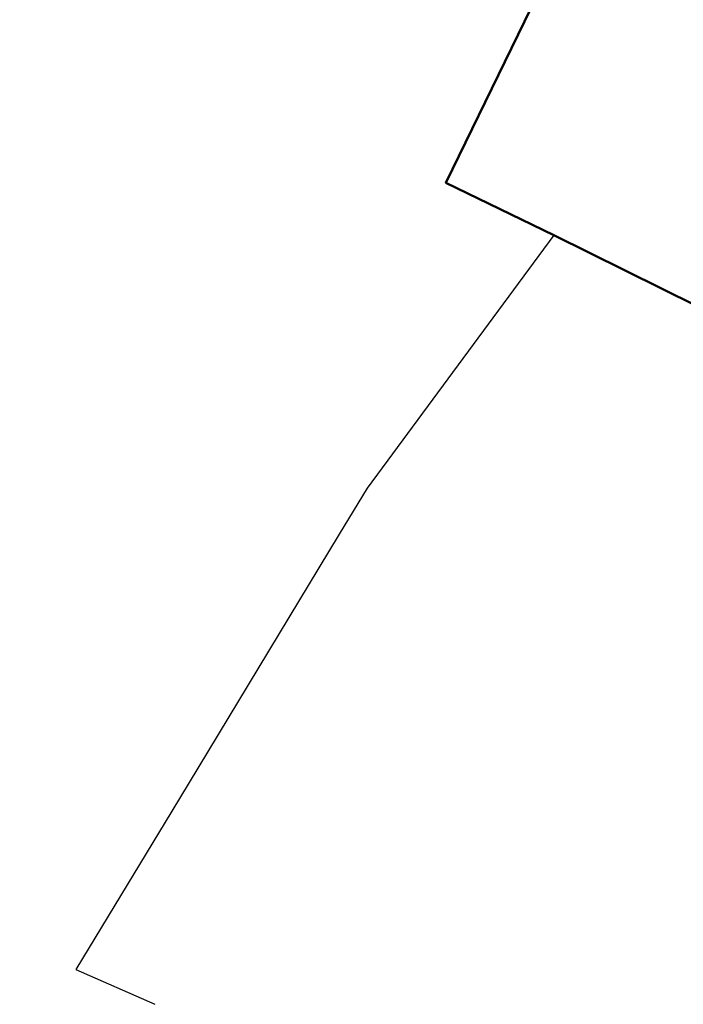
# Model space of a CAD drawing. Header units: metres. Extents: x -75 to 65, y -68 to 92.
# Tile 1 of 34: x -75 to -8, y -68 to 31. Entities that reach past the tile are written whole.
import ezdxf

# ---------------------------------------------------------------- set-up
doc = ezdxf.new("R2010")
doc.units = ezdxf.units.M
doc.linetypes.add('AUSGEZOGEN', pattern=[0])
doc.layers.add('XR$1$000 Kataster', color=7, linetype='AUSGEZOGEN')

# ---------------------------------------------------------------- blocks, each defined once
blk = doc.blocks.new('COMPLEXOBJECT_23')
at = {"layer": 'XR$1$000 Kataster', "color": 7, "linetype": 'AUSGEZOGEN', "lineweight": 25, "transparency": 33554687}
for p, q in [((55.119, -53.151), (37.32, -41.467)), ((62.163, -67.877), (62.176, -65.511))]:
    blk.add_line(p, q, dxfattribs=at)
blk.add_lwpolyline([(26.045, -20.515), (26.032, -14.649), (0.966, -14.722), (-7.093, 1.951), (-21.438, 9.026), (-40.11, -16.256), (-42.902, -20.867), (-57.056, -44.247), (-59.658, -48.547), (-69.25, -64.395), (-61.357, -67.877)], dxfattribs=at)
for centre, radius, start, end in [((51.122, -20.568), 25.077, 179.87851, 208.34086), ((51.078, -20.519), 25.062, 208.48766, 236.70364), ((49.107, -64.806), 13.114, 29.88468, 62.71128), ((49.105, -64.759), 13.092, 356.70404, 29.70199)]:
    blk.add_arc(centre, radius, start, end, dxfattribs=at)
blk = doc.blocks.new('COMPLEXOBJECT_27')
at = {"layer": 'XR$1$000 Kataster', "color": 7, "linetype": 'AUSGEZOGEN', "lineweight": 50, "transparency": 33554687}
for points in [[(-34.786, 59.698), (-34.757, 70.44), (-34.734, 91.988)], [(-74.863, 68.385), (-71.22, 66.627), (-45.145, 53.942), (-19.092, 41.252), (6.129, 28.985), (17.521, 23.448), (16.738, 21.587), (22.657, 18.758)], [(26.032, 13.245), (26.312, 32.562), (25.917, 30.438), (24.345, 29.016), (22.274, 28.847), (20.335, 29.8), (19.521, 28.183), (-2.409, 38.828), (-1.669, 40.356), (-4.208, 41.587), (-4.207, 39.702), (-29.481, 52.022)]]:
    blk.add_lwpolyline(points, dxfattribs=at)
for centre, radius, start, end in [((-26.725, 59.596), 8.061, 179.2781, 214.52986), ((-26.727, 59.597), 8.06, 214.54448, 250.02507), ((19.442, 13.053), 6.548, 31.465, 60.59493), ((19.486, 12.977), 6.551, 2.34546, 32.2339)]:
    blk.add_arc(centre, radius, start, end, dxfattribs=at)

msp = doc.modelspace()

# ---------------------------------------------------------------- linework, layer by layer
at = {"layer": 'XR$1$000 Kataster', "color": 7, "linetype": 'AUSGEZOGEN', "lineweight": 50, "transparency": 33554687}
msp.add_lwpolyline([(-21.4375, 9.0258), (-7.0927, 1.9507), (6.1286, 28.9846), (-19.0917, 41.2516), (-32.2283, 14.2738), (-21.4375, 9.0258)], close=True, dxfattribs=at)

# ---------------------------------------------------------------- block references
msp.add_blockref('COMPLEXOBJECT_27', (0, 0), dxfattribs=at)
at = {"layer": 'XR$1$000 Kataster', "color": 7, "linetype": 'AUSGEZOGEN', "lineweight": 25, "transparency": 33554687}
msp.add_blockref('COMPLEXOBJECT_23', (0, 0), dxfattribs=at)

doc.saveas('drawing.dxf')
